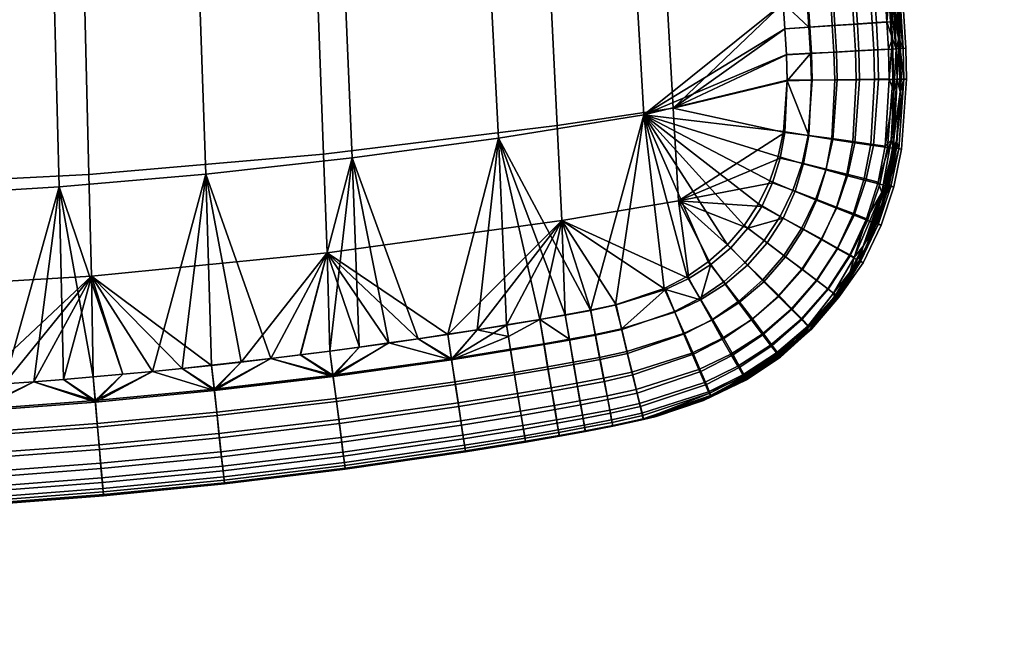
# Model space of a CAD drawing. Header units: millimetres. Extents: x -339 to 339, y -344 to 316.
# Tile 82 of 122: x 84 to 289, y -326 to -196. Entities that reach past the tile are written whole.
import ezdxf

# ---------------------------------------------------------------- set-up
doc = ezdxf.new("R2010")
doc.units = ezdxf.units.MM
doc.header["$MEASUREMENT"] = 0
for name, color, linetype in [('kolecka', 250, 'Continuous'), ('sedak', 253, 'Continuous'), ('sesak doplnky', 211, 'Continuous')]:
    doc.layers.add(name, color=color, linetype=linetype)

msp = doc.modelspace()

# ---------------------------------------------------------------- meshes
at = {"layer": 'kolecka'}
mesh = msp.add_polyface(dxfattribs=at)
corners = [(25, -326, 52.5), (25, -288.43, 15.22), (25, -288.55, 45.05), (25, -285.89, 20.11), (25, -284.48, 24.99), (25, -291.91, 10.95), (25, -296, 7.6), (25, -284.52, 35.31), (25, -296.18, 52.61), (25, -291.91, 49.14), (25, -316.27, 56.53), (25, -286.05, 40.38), (25, -284, 30.05), (24.79, -285.03, 40.8), (24.79, -283.44, 35.53), (24.79, -287.63, 45.66), (24.79, -291.13, 49.92), (24.79, -295.57, 53.54), (24.79, -300.65, 56.18), (25, -301.06, 55.15), (288.85, -109.46, 24.78), (288.85, -105.42, 15.05), (288.85, -107.92, 19.71), (288.85, -109.98, 30.05), (288.85, -109.5, 35.11), (288.85, -97.98, 52.5), (288.85, -97.8, 7.48), (288.85, -88.03, 3.52), (288.85, -92.91, 4.94), (288.85, -77.71, 3.57), (288.85, -102.07, 10.95), (288.85, -60.41, 15.22), (288.85, -105.54, 44.87), (288.85, -108.08, 39.99), (288.85, -102.07, 49.14), (288.85, -88.24, 56.53), (288.85, -93.31, 54.99), (288.85, -60.53, 45.05), (288.85, -82.98, 57.05), (288.85, -77.92, 56.57), (288.85, -67.98, 7.6), (288.85, -72.64, 5.1), (288.85, -63.88, 10.95), (288.85, -68.15, 52.61), (288.85, -63.88, 49.14), (288.85, -73.04, 55.15), (288.85, -82.98, 3.05), (289.06, -77.49, 2.48), (289.06, -82.98, 1.94), (289.06, -67.36, 6.68), (289.06, -72.22, 4.08), (289.06, -63.1, 10.17), (289.06, -59.49, 14.62), (289.06, -63.1, 49.92), (289.06, -59.61, 45.66)]
mesh.append_faces([[corners[k] for k in face] for face in [(0, 1, 2, 2), (1, 3, 4, 4), (5, 1, 6, 6), (4, 7, 1, 1), (8, 2, 9, 9), (8, 10, 2, 2), (7, 11, 2, 2), (2, 1, 7, 7), (7, 4, 12, 12), (13, 11, 7, 14), (15, 2, 11, 13), (2, 15, 16, 9), (9, 16, 17, 8), (18, 19, 8, 17), (20, 21, 22, 22), (23, 24, 20, 20), (21, 20, 25, 25), (26, 27, 28, 28), (29, 26, 21, 21), (26, 30, 21, 21), (31, 21, 25, 25), (32, 24, 33, 33), (32, 34, 25, 25), (32, 20, 24, 24), (35, 25, 36, 36), (25, 20, 32, 32), (25, 35, 37, 37), (38, 39, 35, 35), (26, 29, 27, 27), (21, 40, 29, 29), (29, 40, 41, 41), (31, 40, 21, 21), (25, 37, 31, 31), (42, 40, 31, 31), (43, 44, 37, 37), (43, 39, 45, 45), (35, 39, 43, 43), (43, 37, 35, 35), (46, 27, 29, 29), (47, 48, 46, 29), (49, 50, 41, 40), (51, 49, 40, 42), (50, 47, 29, 41), (52, 51, 42, 31), (37, 44, 53, 54)]])
at = {"layer": 'sedak'}
mesh = msp.add_polyface(dxfattribs=at)
corners = [(48.12, -142.33, 463.53), (96.18, -141.73, 461.98), (95.18, -99.15, 463.13), (47.61, -99.15, 464.58), (48.63, -187.05, 461.25), (97.19, -185.4, 459.81), (49.16, -231.01, 456.87), (98.23, -228.48, 455.83), (49.42, -252.58, 453.3), (98.76, -249.68, 452.62), (0, -99.15, 465.01), (0, -120.42, 464.64), (117.66, -268.92, 448.16), (123.83, -268.27, 448.13), (80.58, -272.15, 448.34), (86.77, -271.7, 448.32), (99.14, -270.69, 448.26), (105.31, -270.13, 448.23), (74.39, -272.57, 448.37), (0, -142.51, 464.02), (0, -165.03, 463.06), (0, -209.76, 459.85), (0, -231.85, 457.21), (0, -253.55, 453.52), (0, -187.59, 461.7), (24.81, -274.72, 448.49), (89.96, -150.81, 395.78), (88.95, -110.7, 395.7), (118.57, -109.04, 396.25), (119.91, -148.83, 396.32), (90.99, -190.95, 396.41), (121.26, -188.64, 396.87), (92.03, -231.06, 397.85), (122.63, -228.43, 398.12), (59.99, -152.23, 395.39), (59.31, -111.88, 395.31), (60.68, -192.6, 396.08), (61.38, -232.94, 397.65), (30, -153.08, 395.16), (29.66, -112.6, 395.08), (30.35, -193.59, 395.89), (30.7, -234.07, 397.54), (111.49, -269.54, 400), (105.31, -270.13, 400), (80.58, -272.15, 400), (74.39, -272.57, 400), (49.61, -273.92, 400), (43.42, -274.17, 400), (99.13, -270.68, 400), (92.95, -271.21, 400), (86.77, -271.7, 400), (68.2, -272.96, 400), (0, -153.36, 395.09), (0, -133.1, 395), (0, -214.19, 396.54), (0, -193.92, 395.82), (0, -254.73, 398.66), (24.81, -274.73, 400), (37.22, -274.39, 400), (0, -173.64, 395.35), (0, -112.83, 395), (0, -234.45, 397.5)]
mesh.append_faces([[corners[k] for k in face] for face in [(0, 1, 2, 3), (4, 5, 1, 0), (6, 7, 5, 4), (8, 9, 7, 6), (3, 10, 11, 11), (0, 3, 11, 11), (12, 13, 9, 9), (14, 15, 9, 9), (16, 17, 9, 9), (8, 18, 9, 9), (4, 0, 19, 20), (11, 19, 0, 0), (6, 4, 21, 22), (8, 6, 22, 23), (4, 20, 24, 24), (4, 24, 21, 21), (25, 8, 23, 23), (26, 27, 28, 29), (30, 26, 29, 31), (32, 30, 31, 33), (34, 35, 27, 26), (36, 34, 26, 30), (37, 36, 30, 32), (38, 39, 35, 34), (40, 38, 34, 36), (41, 40, 36, 37), (33, 42, 43, 32), (32, 44, 45, 37), (37, 46, 47, 41), (32, 43, 48, 48), (32, 49, 50, 50), (32, 50, 44, 44), (49, 32, 48, 48), (37, 45, 51, 51), (38, 52, 53, 39), (41, 54, 55, 40), (56, 41, 57, 57), (47, 58, 41, 41), (59, 38, 40, 40), (39, 53, 60, 60), (38, 59, 52, 52), (40, 55, 59, 59), (41, 61, 54, 54), (41, 56, 61, 61)]])
mesh = msp.add_polyface(dxfattribs=at)
corners = [(191.98, -139.23, 454.44), (215.75, -138.31, 451.18), (213.54, -99.15, 451.72), (190.02, -99.15, 455.32), (193.89, -178.71, 453.15), (217.88, -176.32, 450.29), (195.85, -218.31, 451.01), (220.05, -214.7, 448.78), (144.17, -140.7, 459.11), (142.68, -99.15, 460.26), (145.64, -182.63, 457.24), (147.16, -224.25, 454), (147.93, -244.85, 451.43), (196.83, -238.08, 449.4), (96.18, -141.73, 461.98), (95.18, -99.15, 463.13), (97.19, -185.4, 459.81), (98.23, -228.48, 455.83), (98.76, -249.68, 452.62), (179.16, -260.86, 447.65), (185.29, -259.87, 447.56), (208.13, -255.69, 447.01), (218.44, -252.46, 446.72), (202.84, -256.82, 447.16), (197.52, -257.79, 447.3), (192.21, -258.71, 447.42), (173.03, -261.82, 447.74), (166.9, -262.74, 447.81), (130, -267.58, 448.09), (136.16, -266.86, 448.05), (123.83, -268.27, 448.13), (179.68, -143.18, 397.85), (177.74, -104.32, 397.81), (207.27, -101.26, 398.83), (209.48, -139.52, 398.85), (181.62, -182.06, 398.17), (211.69, -177.79, 399.02), (183.59, -220.93, 398.9), (213.92, -216.06, 399.41), (149.81, -146.29, 397.01), (148.18, -106.91, 396.95), (151.47, -185.68, 397.45), (153.15, -225.05, 398.47), (119.91, -148.83, 396.32), (118.57, -109.04, 396.25), (121.26, -188.64, 396.87), (122.63, -228.43, 398.12), (185.28, -259.85, 400), (192.21, -258.69, 400), (173.03, -261.8, 400), (166.9, -262.72, 400), (202.79, -256.8, 400), (197.51, -257.77, 400), (142.31, -266.09, 400), (136.15, -266.84, 400), (179.16, -260.84, 400), (160.76, -263.61, 400), (154.61, -264.47, 400), (148.46, -265.3, 400), (129.99, -267.57, 400), (123.83, -268.26, 400)]
mesh.append_faces([[corners[k] for k in face] for face in [(0, 1, 2, 3), (4, 5, 1, 0), (6, 7, 5, 4), (8, 0, 3, 9), (10, 4, 0, 8), (11, 6, 4, 10), (12, 13, 6, 11), (14, 8, 9, 15), (16, 10, 8, 14), (17, 11, 10, 16), (18, 12, 11, 17), (19, 20, 13, 13), (21, 22, 13, 13), (13, 23, 21, 21), (13, 24, 23, 23), (13, 25, 24, 24), (25, 13, 20, 20), (26, 19, 13, 13), (27, 26, 12, 12), (28, 29, 12, 12), (12, 18, 30, 28), (12, 26, 13, 13), (31, 32, 33, 34), (35, 31, 34, 36), (37, 35, 36, 38), (39, 40, 32, 31), (41, 39, 31, 35), (42, 41, 35, 37), (43, 44, 40, 39), (45, 43, 39, 41), (46, 45, 41, 42), (47, 37, 48, 48), (37, 49, 50, 42), (51, 37, 38, 38), (51, 52, 37, 37), (37, 52, 48, 48), (42, 53, 54, 46), (37, 47, 55, 55), (37, 55, 49, 49), (42, 50, 56, 56), (42, 56, 57, 57), (42, 58, 53, 53), (46, 59, 60, 60), (59, 46, 54, 54), (58, 42, 57, 57)]])
mesh = msp.add_polyface(dxfattribs=at)
corners = [(253.74, -197.46, 401.13), (248.55, -197.8, 400.25), (248.19, -192.25, 400.26), (253.37, -191.76, 401.15), (253.21, -197.46, 444.32), (257.69, -197.16, 442.17), (257.34, -191.71, 442.16), (252.87, -192.05, 444.33), (248.34, -197.79, 445.63), (247.99, -192.4, 445.68), (254.05, -202.96, 401.11), (248.87, -203.22, 400.24), (253.54, -202.98, 444.29), (258.01, -202.74, 442.17), (248.67, -203.25, 445.57), (254.21, -208.78, 401.09), (249.03, -208.82, 400.22), (248.86, -208.85, 445.51), (253.73, -208.76, 444.26), (253.29, -221.18, 401.01), (248.2, -220.36, 400.17), (253.09, -221.01, 444.24), (257.48, -221.61, 442.19), (258.19, -208.69, 442.17), (248.29, -220.38, 445.43), (251.88, -227.54, 400.97), (246.92, -226.17, 400.14), (256.39, -228.76, 402.84), (257.9, -221.89, 402.88), (251.92, -227.36, 444.27), (256.21, -228.42, 442.24), (247.22, -226.23, 445.44), (242.95, -192.77, 400), (242.41, -184.43, 400), (243.63, -203.49, 400), (243.3, -198.14, 400), (243.04, -219.53, 399.97), (243.8, -208.85, 400), (241.89, -224.76, 399.96), (242.95, -192.75, 446.5), (243.83, -208.94, 446.22), (243.3, -219.74, 446.09), (242.34, -225.06, 446.06), (243.3, -198.13, 446.41), (243.63, -203.53, 446.31), (242.41, -184.42, 446.62), (220.05, -214.7, 448.78), (217.88, -176.32, 450.29), (213.92, -216.06, 399.41), (240.15, -229.83, 399.94), (237.79, -234.64, 399.93), (211.69, -177.79, 399.02)]
mesh.append_faces([[corners[k] for k in face] for face in [(0, 1, 2, 3), (4, 5, 6, 7), (8, 4, 7, 9), (10, 11, 1, 0), (12, 13, 5, 4), (14, 12, 4, 8), (15, 16, 11, 10), (17, 18, 12, 14), (19, 20, 16, 15), (21, 22, 23, 18), (24, 21, 18, 17), (25, 26, 20, 19), (27, 25, 19, 28), (29, 30, 22, 21), (31, 29, 21, 24), (2, 32, 33, 33), (34, 35, 1, 11), (36, 37, 16, 20), (20, 26, 38, 36), (37, 34, 11, 16), (35, 32, 2, 1), (39, 8, 9, 9), (40, 17, 14, 14), (31, 24, 41, 42), (40, 24, 17, 17), (14, 8, 43, 44), (44, 40, 14, 14), (45, 39, 9, 9), (8, 39, 43, 43), (41, 24, 40, 40), (39, 46, 43, 43), (40, 44, 46, 46), (44, 43, 46, 46), (45, 47, 39, 39), (47, 46, 39, 39), (40, 46, 41, 41), (34, 48, 35, 35), (37, 48, 34, 34), (48, 36, 38, 38), (48, 37, 36, 36), (35, 48, 32, 32), (48, 38, 49, 49), (49, 50, 48, 48), (32, 48, 51, 51)]])
mesh = msp.add_polyface(dxfattribs=at)
corners = [(258.43, -197.15, 403.02), (253.74, -197.46, 401.13), (253.37, -191.76, 401.15), (258.06, -191.34, 403.04), (262.39, -196.88, 406.05), (262.01, -191, 406.07), (265.35, -196.68, 410.03), (264.98, -190.78, 410.03), (261.53, -196.91, 439.1), (264.6, -196.7, 435.15), (264.25, -191.12, 435.11), (261.18, -191.4, 439.07), (257.69, -197.16, 442.17), (257.34, -191.71, 442.16), (258.74, -202.72, 403), (254.05, -202.96, 401.11), (262.69, -202.51, 406.03), (265.65, -202.35, 410.02), (261.84, -202.53, 439.12), (264.91, -202.37, 435.19), (258.01, -202.74, 442.17), (258.89, -208.74, 402.97), (254.21, -208.78, 401.09), (262.84, -208.7, 406.01), (265.8, -208.66, 410), (262.03, -208.64, 439.14), (265.09, -208.61, 435.21), (258.19, -208.69, 442.17), (253.73, -208.76, 444.26), (253.54, -202.98, 444.29), (257.9, -221.89, 402.88), (253.29, -221.18, 401.01), (261.8, -222.47, 405.93), (264.74, -222.88, 409.94), (261.24, -222.14, 439.19), (264.23, -222.59, 435.27), (257.48, -221.61, 442.19), (265.87, -190.73, 411.82), (266.25, -196.62, 411.82), (266.54, -202.3, 411.82), (266.49, -190.03, 413.5), (265.84, -179.91, 413.5), (266.7, -208.65, 411.81), (265.78, -223.02, 412.11), (267.1, -200.16, 413.5), (267.32, -211.24, 413.5), (266.61, -221.61, 413.75), (264.27, -230.77, 412.46), (265.46, -221.34, 433.27), (266.02, -211.15, 433.5), (265.1, -190.45, 433.5), (264.43, -180.78, 433.5), (265.74, -200.23, 433.5), (262.76, -230.11, 435.32)]
mesh.append_faces([[corners[k] for k in face] for face in [(0, 1, 2, 3), (4, 0, 3, 5), (6, 4, 5, 7), (8, 9, 10, 11), (12, 8, 11, 13), (14, 15, 1, 0), (16, 14, 0, 4), (17, 16, 4, 6), (18, 19, 9, 8), (20, 18, 8, 12), (21, 22, 15, 14), (23, 21, 14, 16), (24, 23, 16, 17), (25, 26, 19, 18), (27, 25, 18, 20), (28, 27, 20, 29), (30, 31, 22, 21), (32, 30, 21, 23), (33, 32, 23, 24), (34, 35, 26, 25), (36, 34, 25, 27), (37, 38, 6, 7), (17, 6, 38, 39), (38, 37, 40, 40), (41, 37, 7, 7), (42, 43, 33, 24), (39, 42, 24, 17), (42, 39, 44, 44), (44, 39, 38, 38), (45, 43, 42, 42), (44, 38, 40, 40), (44, 45, 42, 42), (40, 37, 41, 41), (45, 46, 43, 43), (46, 47, 43, 43), (48, 49, 35, 35), (10, 50, 51, 51), (50, 9, 52, 52), (10, 9, 50, 50), (52, 26, 49, 49), (52, 9, 19, 19), (49, 26, 35, 35), (53, 48, 35, 35), (26, 52, 19, 19)]])
mesh = msp.add_polyface(dxfattribs=at)
corners = [(223.33, -250.14, 446.58), (225.75, -254.59, 446.02), (227.89, -247.25, 446.44), (218.44, -252.46, 446.72), (233.73, -254.92, 400.95), (230.57, -250.86, 400.12), (235.07, -246.83, 400.1), (238.73, -250.45, 400.92), (230.87, -251.34, 445.9), (233.72, -255.24, 444.81), (238.92, -250.83, 444.67), (235.55, -247.37, 445.77), (228.24, -258.69, 400.99), (225.61, -254.27, 400.15), (230.58, -262.69, 402.9), (236.56, -258.61, 402.85), (230.21, -262.67, 442.93), (232.05, -265.92, 439.93), (238.56, -261.75, 439.84), (236.33, -258.77, 442.82), (228.08, -258.83, 444.92), (222.42, -261.73, 401.04), (220.33, -257.03, 400.18), (224.29, -265.97, 402.96), (222.21, -261.64, 445.01), (223.9, -265.7, 442.99), (220.36, -257.16, 446.14), (210.54, -265.79, 401.11), (209.3, -260.79, 400.23), (209.29, -260.65, 446.35), (210.4, -265.38, 445.13), (231.33, -243.16, 399.93), (234.83, -239.1, 399.93), (239, -242.26, 400.09), (218.17, -252.23, 399.97), (222.92, -249.75, 399.96), (208.02, -255.65, 400), (227.34, -246.72, 399.94), (232.02, -243.76, 446.32), (239.61, -242.74, 445.65), (235.6, -239.7, 446.21), (208.13, -255.69, 447.01), (196.83, -238.08, 449.4), (221.15, -233.96, 447.73), (220.05, -214.7, 448.78), (195.85, -218.31, 451.01), (240.77, -230.23, 446.08), (242.34, -225.06, 446.06), (243.3, -219.74, 446.09), (238.53, -235.16, 446.13), (213.92, -216.06, 399.41), (237.79, -234.64, 399.93), (202.79, -256.8, 400)]
mesh.append_faces([[corners[k] for k in face] for face in [(0, 1, 2, 2), (0, 3, 1, 1), (4, 5, 6, 7), (8, 9, 10, 11), (12, 13, 5, 4), (14, 12, 4, 15), (16, 17, 18, 19), (20, 16, 19, 9), (1, 20, 9, 8), (21, 22, 13, 12), (23, 21, 12, 14), (24, 25, 16, 20), (26, 24, 20, 1), (27, 28, 22, 21), (29, 30, 24, 26), (31, 32, 33, 6), (34, 35, 13, 22), (36, 34, 22, 28), (37, 31, 6, 5), (5, 13, 35, 37), (8, 11, 38, 2), (11, 39, 40, 38), (3, 26, 1, 1), (3, 29, 26, 26), (2, 1, 8, 8), (41, 29, 3, 3), (42, 43, 44, 45), (46, 47, 43, 43), (47, 48, 43, 43), (0, 43, 42, 42), (48, 44, 43, 43), (49, 46, 43, 43), (43, 38, 40, 40), (2, 43, 0, 0), (38, 43, 2, 2), (40, 49, 43, 43), (42, 3, 0, 0), (50, 32, 31, 31), (32, 50, 51, 51), (50, 37, 35, 35), (35, 34, 50, 50), (37, 50, 31, 31), (36, 52, 50, 50), (34, 36, 50, 50)]])
mesh = msp.add_polyface(dxfattribs=at)
corners = [(260.21, -229.76, 405.89), (256.39, -228.76, 402.84), (257.9, -221.89, 402.88), (261.8, -222.47, 405.93), (263.09, -230.49, 409.91), (264.74, -222.88, 409.94), (259.86, -229.35, 439.24), (262.76, -230.11, 435.32), (264.23, -222.59, 435.27), (261.24, -222.14, 439.19), (256.21, -228.42, 442.24), (257.48, -221.61, 442.19), (249.73, -233.79, 400.94), (244.97, -231.82, 400.12), (246.92, -226.17, 400.14), (251.88, -227.54, 400.97), (254.06, -235.54, 402.8), (257.73, -237, 405.85), (260.51, -238.08, 409.89), (257.59, -236.65, 439.31), (260.34, -237.75, 435.39), (254.1, -235.28, 442.31), (249.99, -233.71, 444.32), (251.92, -227.36, 444.27), (245.47, -232, 445.47), (247.22, -226.23, 445.44), (246.8, -239.78, 400.91), (242.32, -237.23, 400.1), (250.86, -242.07, 402.78), (254.31, -244.01, 405.85), (256.93, -245.46, 409.9), (254.28, -243.82, 439.42), (256.84, -245.26, 435.49), (251.02, -242, 442.41), (247.17, -239.89, 444.41), (242.94, -237.57, 445.54), (243.11, -245.37, 400.91), (239, -242.26, 400.09), (246.83, -248.19, 402.79), (243.46, -245.66, 444.54), (246.96, -248.3, 442.54), (239.61, -242.74, 445.65), (237.79, -234.64, 399.93), (240.15, -229.83, 399.94), (234.83, -239.1, 399.93), (241.89, -224.76, 399.96), (265.78, -223.02, 412.11), (264.27, -230.77, 412.46), (261.85, -238.58, 412.99), (258.4, -246.26, 413.66), (264.39, -232.67, 414.29), (266.61, -221.61, 413.75), (260.27, -243.75, 415.17), (263.51, -232.27, 432.78), (265.46, -221.34, 433.27), (257.77, -245.78, 433.39), (259.66, -243.41, 431.94), (256.92, -248.81, 431.37), (242.34, -225.06, 446.06), (240.77, -230.23, 446.08), (235.6, -239.7, 446.21), (238.53, -235.16, 446.13)]
mesh.append_faces([[corners[k] for k in face] for face in [(0, 1, 2, 3), (4, 0, 3, 5), (6, 7, 8, 9), (10, 6, 9, 11), (12, 13, 14, 15), (16, 12, 15, 1), (17, 16, 1, 0), (18, 17, 0, 4), (19, 20, 7, 6), (21, 19, 6, 10), (22, 21, 10, 23), (24, 22, 23, 25), (26, 27, 13, 12), (28, 26, 12, 16), (29, 28, 16, 17), (30, 29, 17, 18), (31, 32, 20, 19), (33, 31, 19, 21), (34, 33, 21, 22), (35, 34, 22, 24), (36, 37, 27, 26), (38, 36, 26, 28), (39, 40, 33, 34), (41, 39, 34, 35), (42, 43, 13, 27), (44, 42, 27, 37), (43, 45, 14, 13), (4, 5, 46, 47), (47, 48, 18, 4), (48, 49, 30, 18), (48, 47, 50, 50), (47, 51, 50, 50), (48, 50, 52, 52), (49, 48, 52, 52), (53, 54, 7, 7), (53, 55, 56, 56), (57, 56, 55, 55), (55, 53, 20, 20), (53, 7, 20, 20), (24, 25, 58, 59), (32, 55, 20, 20), (60, 41, 35, 35), (35, 24, 59, 61), (35, 61, 60, 60)]])
mesh = msp.add_polyface(dxfattribs=at)
corners = [(204.8, -267.08, 401.14), (203.81, -262.01, 400.25), (209.3, -260.79, 400.23), (210.54, -265.79, 401.11), (203.79, -261.83, 446.44), (204.7, -266.61, 445.18), (210.4, -265.38, 445.13), (209.29, -260.65, 446.35), (199.32, -268.11, 401.17), (198.43, -263.01, 400.26), (198.39, -262.83, 446.53), (199.22, -267.63, 445.22), (193.98, -269.06, 401.19), (193.11, -263.95, 400.27), (193.06, -263.76, 446.6), (193.87, -268.57, 445.24), (186.99, -270.26, 401.21), (186.15, -265.12, 400.29), (186.11, -264.93, 446.68), (186.89, -269.75, 445.26), (173.8, -266.88, 446.76), (174.53, -271.7, 445.25), (197.51, -257.77, 400), (202.79, -256.8, 400), (185.68, -262.24, 400.09), (185.28, -259.85, 400), (192.21, -258.69, 400), (173.84, -267.09, 400.32), (179.16, -260.84, 400), (166.9, -262.72, 400), (173.03, -261.8, 400), (154.61, -264.47, 400), (160.76, -263.61, 400), (149.16, -270.59, 400.36), (142.31, -266.09, 400), (148.46, -265.3, 400), (208.02, -255.65, 400), (208.13, -255.69, 447.01), (202.84, -256.82, 447.16), (192.21, -258.71, 447.42), (185.29, -259.87, 447.56), (166.9, -262.74, 447.81), (160.76, -263.63, 447.86), (149.12, -270.34, 446.83), (197.52, -257.79, 447.3), (179.16, -260.86, 447.65), (173.03, -261.82, 447.74), (154.62, -264.49, 447.92), (142.32, -266.1, 448.01), (148.47, -265.31, 447.96), (147.93, -244.85, 451.43), (136.16, -266.86, 448.05), (122.63, -228.43, 398.12), (123.83, -268.26, 400), (117.66, -268.92, 400), (111.49, -269.54, 400)]
mesh.append_faces([[corners[k] for k in face] for face in [(0, 1, 2, 3), (4, 5, 6, 7), (8, 9, 1, 0), (10, 11, 5, 4), (12, 13, 9, 8), (14, 15, 11, 10), (16, 17, 13, 12), (18, 19, 15, 14), (20, 21, 19, 18), (22, 23, 1, 9), (24, 25, 26, 26), (26, 22, 9, 13), (27, 28, 24, 24), (29, 30, 27, 27), (30, 28, 27, 27), (24, 28, 25, 25), (31, 32, 33, 33), (34, 35, 33, 33), (35, 31, 33, 33), (32, 29, 27, 27), (13, 17, 24, 26), (23, 36, 2, 1), (24, 17, 27, 27), (33, 32, 27, 27), (4, 7, 37, 38), (39, 14, 10, 10), (40, 20, 18, 18), (20, 41, 42, 43), (18, 14, 39, 40), (10, 4, 38, 44), (39, 10, 44, 44), (40, 45, 20, 20), (45, 46, 20, 20), (47, 43, 42, 42), (20, 46, 41, 41), (48, 43, 49, 49), (47, 49, 43, 43), (50, 42, 41, 41), (50, 47, 42, 42), (50, 48, 49, 49), (50, 51, 48, 48), (47, 50, 49, 49), (52, 53, 54, 54), (55, 52, 54, 54)]])
mesh = msp.add_polyface(dxfattribs=at)
corners = [(99.13, -270.68, 400), (105.31, -270.13, 400), (99.59, -275.93, 400.43), (86.77, -271.7, 400), (92.95, -271.21, 400), (80.58, -272.15, 400), (74.73, -277.79, 400.45), (74.39, -272.57, 400), (111.49, -269.54, 400), (124.37, -273.25, 446.88), (117.66, -268.92, 448.16), (111.49, -269.55, 448.2), (99.56, -275.62, 446.94), (74.71, -277.46, 446.99), (86.77, -271.7, 448.32), (105.31, -270.13, 448.23), (99.14, -270.69, 448.26), (92.95, -271.21, 448.29), (80.58, -272.15, 448.34), (74.39, -272.57, 448.37), (49.82, -278.76, 447.03), (62.01, -273.31, 448.41), (55.81, -273.63, 448.42), (68.2, -272.96, 448.39), (98.76, -249.68, 452.62), (49.42, -252.58, 453.3), (43.42, -274.17, 448.45), (49.61, -273.91, 448.44), (37.22, -274.38, 448.47), (24.81, -274.72, 448.49), (31.02, -274.57, 448.48), (0, -253.55, 453.52), (18.61, -274.84, 448.49), (6.2, -274.97, 448.5), (12.41, -274.92, 448.5), (0, -274.99, 448.5), (61.38, -232.94, 397.65), (68.2, -272.96, 400), (62.01, -273.31, 400), (55.81, -273.63, 400), (49.61, -273.92, 400), (30.7, -234.07, 397.54), (37.22, -274.39, 400), (31.01, -274.58, 400), (24.81, -274.73, 400), (18.61, -274.85, 400), (12.41, -274.93, 400), (0, -254.73, 398.66), (6.2, -274.98, 400), (0, -275, 400), (-6.2, -274.97, 448.5), (-6.2, -274.98, 400)]
mesh.append_faces([[corners[k] for k in face] for face in [(0, 1, 2, 2), (3, 4, 2, 2), (4, 0, 2, 2), (5, 6, 7, 7), (6, 5, 3, 3), (2, 1, 8, 8), (9, 10, 11, 12), (13, 12, 14, 14), (15, 12, 11, 11), (12, 15, 16, 16), (12, 17, 14, 14), (17, 12, 16, 16), (13, 18, 19, 19), (20, 21, 22, 22), (23, 13, 19, 19), (18, 13, 14, 14), (24, 11, 10, 10), (24, 15, 11, 11), (24, 17, 16, 16), (24, 14, 17, 17), (24, 19, 18, 18), (19, 25, 23, 23), (23, 25, 21, 21), (25, 22, 21, 21), (25, 26, 27, 27), (25, 28, 26, 26), (27, 22, 25, 25), (25, 29, 30, 30), (31, 32, 29, 29), (31, 33, 34, 34), (31, 35, 33, 33), (34, 32, 31, 31), (30, 28, 25, 25), (36, 37, 38, 38), (36, 39, 40, 40), (39, 36, 38, 38), (41, 42, 43, 43), (41, 43, 44, 44), (45, 46, 47, 47), (46, 48, 47, 47), (47, 44, 45, 45), (48, 49, 47, 47), (31, 50, 35, 35), (51, 47, 49, 49)]])
mesh = msp.add_polyface(dxfattribs=at)
corners = [(249.98, -250.58, 405.86), (246.83, -248.19, 402.79), (250.86, -242.07, 402.78), (254.31, -244.01, 405.85), (252.37, -252.39, 409.94), (256.93, -245.46, 409.9), (249.92, -250.55, 439.56), (252.26, -252.31, 435.63), (256.84, -245.26, 435.49), (254.28, -243.82, 439.42), (246.96, -248.3, 442.54), (251.02, -242, 442.41), (238.73, -250.45, 400.92), (235.07, -246.83, 400.1), (239, -242.26, 400.09), (243.11, -245.37, 400.91), (242.03, -253.74, 402.81), (244.82, -256.53, 405.9), (246.91, -258.66, 410), (248.35, -260.14, 415.08), (254.02, -253.64, 415), (244.61, -256.59, 439.71), (246.68, -258.66, 435.77), (241.99, -253.95, 442.69), (238.92, -250.83, 444.67), (243.46, -245.66, 444.54), (235.55, -247.37, 445.77), (239.61, -242.74, 445.65), (236.56, -258.61, 402.85), (233.73, -254.92, 400.95), (238.93, -261.74, 405.96), (240.7, -264.12, 410.07), (241.89, -265.78, 415.17), (240.33, -264.08, 435.9), (241.6, -265.69, 431.17), (248.13, -260.09, 431.05), (238.56, -261.75, 439.84), (236.33, -258.77, 442.82), (233.72, -255.24, 444.81), (234.92, -270.42, 415.24), (233.96, -268.65, 410.13), (233.52, -268.47, 435.99), (234.58, -270.24, 431.25), (258.4, -246.26, 413.66), (257.43, -249.09, 415.75), (254.07, -254.17, 416.43), (245.96, -263.26, 418.01), (250.23, -258.92, 417.18), (260.27, -243.75, 415.17), (235.19, -270.97, 418.12), (236.46, -270.48, 419.83), (245.67, -263.09, 429.13), (249.88, -258.73, 429.96), (234.9, -270.75, 429.01), (236.3, -270.31, 427.32), (253.43, -253.2, 432.54), (253.65, -253.95, 430.71), (257.77, -245.78, 433.39), (256.92, -248.81, 431.37)]
mesh.append_faces([[corners[k] for k in face] for face in [(0, 1, 2, 3), (4, 0, 3, 5), (6, 7, 8, 9), (10, 6, 9, 11), (12, 13, 14, 15), (16, 12, 15, 1), (17, 16, 1, 0), (18, 17, 0, 4), (19, 18, 4, 20), (21, 22, 7, 6), (23, 21, 6, 10), (24, 23, 10, 25), (26, 24, 25, 27), (28, 29, 12, 16), (30, 28, 16, 17), (31, 30, 17, 18), (32, 31, 18, 19), (33, 34, 35, 22), (36, 33, 22, 21), (37, 36, 21, 23), (38, 37, 23, 24), (39, 40, 31, 32), (41, 42, 34, 33), (43, 20, 4, 5), (44, 20, 43, 43), (45, 20, 44, 44), (46, 19, 47, 47), (45, 47, 19, 19), (32, 19, 46, 46), (45, 19, 20, 20), (48, 44, 43, 43), (49, 39, 32, 32), (49, 46, 50, 50), (32, 46, 49, 49), (51, 52, 35, 35), (51, 53, 54, 54), (53, 51, 34, 34), (55, 35, 56, 56), (35, 52, 56, 56), (34, 51, 35, 35), (55, 57, 8, 7), (58, 57, 55, 55), (7, 22, 35, 55), (58, 55, 56, 56)]])
mesh = msp.add_polyface(dxfattribs=at)
corners = [(232.53, -266.08, 406.02), (230.58, -262.69, 402.9), (236.56, -258.61, 402.85), (238.93, -261.74, 405.96), (233.96, -268.65, 410.13), (240.7, -264.12, 410.07), (232.05, -265.92, 439.93), (233.52, -268.47, 435.99), (240.33, -264.08, 435.9), (238.56, -261.75, 439.84), (225.83, -269.54, 406.08), (224.29, -265.97, 402.96), (226.96, -272.23, 410.19), (227.7, -274.07, 415.29), (234.92, -270.42, 415.24), (226.54, -271.86, 436.02), (227.39, -273.76, 431.28), (234.58, -270.24, 431.25), (225.36, -269.14, 439.98), (223.9, -265.7, 442.99), (230.21, -262.67, 442.93), (211.64, -270.28, 403.04), (210.54, -265.79, 401.11), (222.42, -261.73, 401.04), (212.56, -274.04, 406.15), (213.23, -276.85, 410.24), (213.68, -278.75, 415.31), (213.85, -279.56, 420.58), (213, -276.22, 435.99), (213.5, -278.27, 431.25), (212.29, -273.32, 439.98), (211.42, -269.67, 443.04), (210.4, -265.38, 445.13), (222.21, -261.64, 445.01), (205.69, -271.62, 403.07), (204.8, -267.08, 401.14), (206.43, -275.42, 406.18), (206.97, -278.26, 410.25), (207.33, -280.16, 415.3), (207.48, -280.97, 420.55), (207.21, -279.65, 431.2), (207.44, -280.8, 425.96), (213.79, -279.39, 426), (206.8, -277.58, 435.95), (206.24, -274.64, 439.96), (205.53, -270.95, 443.05), (204.7, -266.61, 445.18), (227.97, -274.79, 419.47), (235.19, -270.97, 418.12), (236.46, -270.48, 419.83), (226.37, -275.62, 421.73), (227.78, -274.56, 427.67), (236.3, -270.31, 427.32), (234.9, -270.75, 429.01), (241.6, -265.69, 431.17), (226.33, -275.49, 425.43), (216.48, -278.9, 423.57)]
mesh.append_faces([[corners[k] for k in face] for face in [(0, 1, 2, 3), (4, 0, 3, 5), (6, 7, 8, 9), (10, 11, 1, 0), (12, 10, 0, 4), (13, 12, 4, 14), (15, 16, 17, 7), (18, 15, 7, 6), (19, 18, 6, 20), (21, 22, 23, 11), (24, 21, 11, 10), (25, 24, 10, 12), (26, 25, 12, 13), (13, 27, 26, 26), (28, 29, 16, 15), (30, 28, 15, 18), (31, 30, 18, 19), (32, 31, 19, 33), (34, 35, 22, 21), (36, 34, 21, 24), (37, 36, 24, 25), (38, 37, 25, 26), (39, 38, 26, 27), (40, 41, 42, 29), (43, 40, 29, 28), (44, 43, 28, 30), (45, 44, 30, 31), (46, 45, 31, 32), (47, 48, 49, 49), (47, 27, 13, 13), (50, 47, 49, 49), (13, 14, 48, 47), (50, 27, 47, 47), (51, 52, 53, 53), (54, 17, 53, 53), (17, 16, 53, 53), (52, 51, 55, 55), (42, 41, 39, 27), (27, 50, 56, 56), (42, 56, 55, 55), (53, 16, 51, 51), (16, 29, 42, 51), (27, 56, 42, 42), (42, 55, 51, 51)]])
mesh = msp.add_polyface(dxfattribs=at)
corners = [(174.63, -272.25, 401.26), (173.84, -267.09, 400.32), (186.15, -265.12, 400.29), (186.99, -270.26, 401.21), (149.84, -275.78, 401.33), (149.16, -270.59, 400.36), (150.45, -280.42, 403.26), (175.34, -276.87, 403.19), (150.95, -284.31, 406.28), (175.93, -280.73, 406.24), (151.33, -287.2, 410.22), (176.36, -283.59, 410.24), (151.58, -289.13, 415.09), (176.65, -285.52, 415.19), (151.68, -289.92, 420.16), (176.77, -286.32, 420.33), (151.65, -289.71, 425.43), (176.73, -286.12, 425.66), (151.49, -288.5, 430.58), (176.55, -284.94, 430.86), (151.2, -286.35, 435.32), (176.22, -282.82, 435.62), (150.81, -283.33, 439.43), (175.77, -279.84, 439.69), (150.32, -279.56, 442.73), (175.2, -276.09, 442.92), (149.75, -275.17, 445.17), (174.53, -271.7, 445.25), (149.12, -270.34, 446.83), (173.8, -266.88, 446.76), (124.97, -278.73, 401.39), (124.4, -273.54, 400.4), (125.48, -283.41, 403.32), (125.91, -287.32, 406.32), (126.22, -290.23, 410.21), (126.43, -292.17, 415.02), (126.51, -292.95, 420.04), (126.48, -292.73, 425.25), (126.34, -291.49, 430.36), (126.1, -289.31, 435.1), (125.77, -286.27, 439.23), (125.36, -282.47, 442.58), (124.89, -278.06, 445.12), (124.37, -273.25, 446.88), (101.21, -294.66, 414.98), (101.05, -292.71, 410.21), (101.28, -295.45, 419.95), (101.25, -295.21, 425.13), (101.14, -293.95, 430.22), (100.95, -291.74, 434.96), (129.99, -267.57, 400), (136.15, -266.84, 400), (117.66, -268.92, 400), (123.83, -268.26, 400), (111.49, -269.54, 400), (142.31, -266.09, 400), (99.59, -275.93, 400.43), (136.16, -266.86, 448.05), (130, -267.58, 448.09), (142.32, -266.1, 448.01), (117.66, -268.92, 448.16), (123.83, -268.27, 448.13)]
mesh.append_faces([[corners[k] for k in face] for face in [(0, 1, 2, 3), (4, 5, 1, 0), (6, 4, 0, 7), (8, 6, 7, 9), (10, 8, 9, 11), (12, 10, 11, 13), (14, 12, 13, 15), (16, 14, 15, 17), (18, 16, 17, 19), (20, 18, 19, 21), (22, 20, 21, 23), (24, 22, 23, 25), (26, 24, 25, 27), (28, 26, 27, 29), (30, 31, 5, 4), (32, 30, 4, 6), (33, 32, 6, 8), (34, 33, 8, 10), (35, 34, 10, 12), (36, 35, 12, 14), (37, 36, 14, 16), (38, 37, 16, 18), (39, 38, 18, 20), (40, 39, 20, 22), (41, 40, 22, 24), (42, 41, 24, 26), (43, 42, 26, 28), (44, 45, 34, 35), (46, 44, 35, 36), (47, 46, 36, 37), (48, 47, 37, 38), (49, 48, 38, 39), (50, 51, 31, 31), (52, 53, 31, 31), (54, 52, 31, 31), (53, 50, 31, 31), (51, 55, 5, 5), (51, 5, 31, 31), (56, 54, 31, 31), (43, 57, 58, 58), (59, 57, 28, 28), (60, 43, 61, 61), (58, 61, 43, 43), (57, 43, 28, 28)]])
mesh = msp.add_polyface(dxfattribs=at)
corners = [(200.11, -272.68, 403.1), (199.32, -268.11, 401.17), (204.8, -267.08, 401.14), (205.69, -271.62, 403.07), (200.78, -276.5, 406.19), (206.43, -275.42, 406.18), (201.27, -279.35, 410.25), (206.97, -278.26, 410.25), (201.6, -281.26, 415.29), (207.33, -280.16, 415.3), (201.73, -282.07, 420.52), (207.48, -280.97, 420.55), (201.7, -281.89, 425.91), (207.44, -280.8, 425.96), (201.49, -280.74, 431.15), (207.21, -279.65, 431.2), (201.13, -278.65, 435.9), (206.8, -277.58, 435.95), (200.61, -275.69, 439.92), (206.24, -274.64, 439.96), (199.97, -271.98, 443.04), (205.53, -270.95, 443.05), (199.22, -267.63, 445.22), (204.7, -266.61, 445.18), (194.76, -273.64, 403.12), (193.98, -269.06, 401.19), (195.4, -277.48, 406.21), (195.88, -280.33, 410.25), (196.2, -282.24, 415.27), (196.33, -283.05, 420.48), (196.3, -282.87, 425.86), (196.09, -281.71, 431.09), (195.73, -279.61, 435.85), (195.23, -276.65, 439.88), (194.6, -272.93, 443.03), (193.87, -268.57, 445.24), (187.75, -274.86, 403.14), (186.99, -270.26, 401.21), (188.37, -278.7, 406.22), (188.84, -281.56, 410.25), (189.15, -283.48, 415.24), (189.27, -284.28, 420.43), (189.23, -284.1, 425.79), (189.04, -282.93, 431.01), (188.69, -280.82, 435.77), (188.21, -277.85, 439.82), (187.6, -274.12, 443), (186.89, -269.75, 445.26), (175.34, -276.87, 403.19), (174.63, -272.25, 401.26), (175.93, -280.73, 406.24), (176.36, -283.59, 410.24), (176.65, -285.52, 415.19), (176.77, -286.32, 420.33), (176.73, -286.12, 425.66), (176.55, -284.94, 430.86), (176.22, -282.82, 435.62), (175.77, -279.84, 439.69), (175.2, -276.09, 442.92), (174.53, -271.7, 445.25)]
mesh.append_faces([[corners[k] for k in face] for face in [(0, 1, 2, 3), (4, 0, 3, 5), (6, 4, 5, 7), (8, 6, 7, 9), (10, 8, 9, 11), (12, 10, 11, 13), (14, 12, 13, 15), (16, 14, 15, 17), (18, 16, 17, 19), (20, 18, 19, 21), (22, 20, 21, 23), (24, 25, 1, 0), (26, 24, 0, 4), (27, 26, 4, 6), (28, 27, 6, 8), (29, 28, 8, 10), (30, 29, 10, 12), (31, 30, 12, 14), (32, 31, 14, 16), (33, 32, 16, 18), (34, 33, 18, 20), (35, 34, 20, 22), (36, 37, 25, 24), (38, 36, 24, 26), (39, 38, 26, 27), (40, 39, 27, 28), (41, 40, 28, 29), (42, 41, 29, 30), (43, 42, 30, 31), (44, 43, 31, 32), (45, 44, 32, 33), (46, 45, 33, 34), (47, 46, 34, 35), (48, 49, 37, 36), (50, 48, 36, 38), (51, 50, 38, 39), (52, 51, 39, 40), (53, 52, 40, 41), (54, 53, 41, 42), (55, 54, 42, 43), (56, 55, 43, 44), (57, 56, 44, 45), (58, 57, 45, 46), (59, 58, 46, 47)]])
mesh = msp.add_polyface(dxfattribs=at)
corners = [(100.04, -281.13, 401.44), (99.59, -275.93, 400.43), (124.4, -273.54, 400.4), (124.97, -278.73, 401.39), (100.45, -285.83, 403.37), (125.48, -283.41, 403.32), (100.79, -289.78, 406.36), (125.91, -287.32, 406.32), (101.05, -292.71, 410.21), (126.22, -290.23, 410.21), (100.68, -288.66, 439.1), (100.95, -291.74, 434.96), (126.1, -289.31, 435.1), (125.77, -286.27, 439.23), (100.35, -284.84, 442.5), (125.36, -282.47, 442.58), (99.97, -280.42, 445.09), (124.89, -278.06, 445.12), (99.56, -275.62, 446.94), (124.37, -273.25, 446.88), (75.07, -282.99, 401.47), (74.73, -277.79, 400.45), (75.38, -287.71, 403.41), (75.64, -291.69, 406.38), (75.83, -294.64, 410.22), (75.95, -296.61, 414.96), (101.21, -294.66, 414.98), (76, -297.4, 419.9), (101.28, -295.45, 419.95), (75.98, -297.15, 425.05), (101.25, -295.21, 425.13), (75.9, -295.87, 430.13), (101.14, -293.95, 430.22), (75.75, -293.63, 434.86), (75.55, -290.52, 439.02), (75.3, -286.67, 442.45), (75.01, -282.24, 445.09), (74.71, -277.46, 446.99), (50.06, -284.3, 401.5), (49.84, -279.1, 400.46), (50.27, -289.04, 403.44), (50.44, -293.05, 406.4), (50.57, -296.03, 410.23), (50.65, -298.01, 414.95), (50.69, -298.81, 419.87), (50.67, -298.56, 425), (50.62, -297.26, 430.07), (50.52, -294.99, 434.8), (50.38, -291.86, 438.97), (50.22, -287.98, 442.42), (50.03, -283.54, 445.09), (49.82, -278.76, 447.03), (68.2, -272.96, 400), (74.39, -272.57, 400), (62.01, -273.31, 400), (55.81, -273.63, 400), (49.61, -273.92, 400), (43.42, -274.17, 400), (86.77, -271.7, 400), (68.2, -272.96, 448.39), (62.01, -273.31, 448.41), (49.61, -273.91, 448.44), (43.42, -274.17, 448.45), (55.81, -273.63, 448.42)]
mesh.append_faces([[corners[k] for k in face] for face in [(0, 1, 2, 3), (4, 0, 3, 5), (6, 4, 5, 7), (8, 6, 7, 9), (10, 11, 12, 13), (14, 10, 13, 15), (16, 14, 15, 17), (18, 16, 17, 19), (20, 21, 1, 0), (22, 20, 0, 4), (23, 22, 4, 6), (24, 23, 6, 8), (25, 24, 8, 26), (27, 25, 26, 28), (29, 27, 28, 30), (31, 29, 30, 32), (33, 31, 32, 11), (34, 33, 11, 10), (35, 34, 10, 14), (36, 35, 14, 16), (37, 36, 16, 18), (38, 39, 21, 20), (40, 38, 20, 22), (41, 40, 22, 23), (42, 41, 23, 24), (43, 42, 24, 25), (44, 43, 25, 27), (45, 44, 27, 29), (46, 45, 29, 31), (47, 46, 31, 33), (48, 47, 33, 34), (49, 48, 34, 35), (50, 49, 35, 36), (51, 50, 36, 37), (52, 53, 21, 21), (54, 52, 21, 21), (54, 39, 55, 55), (56, 55, 39, 39), (57, 56, 39, 39), (58, 1, 21, 21), (54, 21, 39, 39), (37, 59, 60, 51), (51, 61, 62, 62), (61, 51, 63, 63)]])
at = {"layer": 'sesak doplnky'}
mesh = msp.add_polyface(dxfattribs=at)
corners = [(261.08, -87.72, 421.89), (260.61, -87.61, 415.62), (258.23, -51.92, 415.39), (258.68, -51.97, 421.6), (259.92, -87.98, 428.26), (257.49, -52.16, 427.91), (263.5, -123.54, 422.25), (263, -123.39, 415.89), (262.36, -123.86, 428.67), (265.66, -156.47, 422.61), (265.13, -156.24, 416.15), (264.55, -156.89, 429.1), (268.52, -202.19, 422.99), (267.99, -202.22, 416.38), (267.4, -202.24, 429.57), (268.67, -208.59, 423), (268.14, -208.62, 416.38), (267.57, -208.59, 429.6), (261.16, -105.04, 413.5), (260.57, -95.75, 413.5), (261.76, -114.36, 413.5), (262.37, -123.74, 413.5), (262.96, -133.08, 413.5), (259.97, -86.46, 413.5), (259.37, -77.16, 413.5), (258.76, -67.86, 413.5), (265.24, -170.19, 413.5), (265.84, -179.91, 413.5), (266.49, -190.03, 413.5), (267.1, -200.16, 413.5), (267.32, -211.24, 413.5), (263.53, -142.29, 413.5), (264.1, -151.47, 413.5), (264.66, -160.74, 413.5), (256.15, -68.71, 433.5), (261.73, -143.32, 433.5), (264.43, -180.78, 433.5), (258.93, -106.03, 433.5), (266.53, -202.29, 432.01), (266.71, -208.59, 432), (259.63, -115.38, 433.5), (260.34, -124.72, 433.5), (261.04, -134.04, 433.5), (256.84, -78.04, 433.5), (257.53, -87.37, 433.5), (258.23, -96.69, 433.5), (266.02, -211.15, 433.5), (265.46, -221.34, 433.27), (265.74, -200.23, 433.5), (263.09, -161.9, 433.5), (262.41, -152.6, 433.5), (263.76, -171.28, 433.5), (265.1, -190.45, 433.5)]
mesh.append_faces([[corners[k] for k in face] for face in [(0, 1, 2, 3), (4, 0, 3, 5), (6, 7, 1, 0), (8, 6, 0, 4), (9, 10, 7, 6), (11, 9, 6, 8), (12, 13, 10, 9), (14, 12, 9, 11), (15, 16, 13, 12), (17, 15, 12, 14), (18, 19, 1, 1), (20, 7, 21, 21), (21, 7, 22, 22), (20, 18, 7, 7), (23, 24, 1, 1), (24, 25, 1, 1), (1, 19, 23, 23), (26, 10, 27, 27), (28, 13, 29, 29), (28, 27, 13, 13), (30, 29, 16, 16), (31, 10, 32, 32), (32, 10, 33, 33), (33, 10, 26, 26), (7, 31, 22, 22), (10, 31, 7, 7), (13, 27, 10, 10), (1, 7, 18, 18), (13, 16, 29, 29), (4, 5, 34, 34), (11, 8, 35, 35), (14, 11, 36, 36), (8, 4, 37, 37), (17, 14, 38, 39), (8, 40, 41, 41), (42, 8, 41, 41), (8, 42, 35, 35), (40, 8, 37, 37), (43, 4, 34, 34), (44, 45, 4, 4), (43, 44, 4, 4), (45, 37, 4, 4), (46, 39, 38, 38), (47, 39, 46, 46), (48, 46, 38, 38), (49, 11, 50, 50), (51, 11, 49, 49), (52, 14, 36, 36), (38, 52, 48, 48), (51, 36, 11, 11), (11, 35, 50, 50), (38, 14, 52, 52)]])
mesh = msp.add_polyface(dxfattribs=at)
corners = [(267.66, -223.19, 423.02), (267.09, -223.17, 416.36), (268.14, -208.62, 416.38), (268.67, -208.59, 423), (266.62, -222.98, 429.64), (267.57, -208.59, 429.6), (266.02, -231.09, 423.03), (265.42, -231.02, 416.35), (265.06, -230.76, 429.68), (263.4, -239.08, 423.07), (262.78, -238.91, 416.35), (262.51, -238.66, 429.74), (258.86, -246.41, 429.83), (259.67, -246.91, 423.13), (264.39, -232.67, 414.29), (266.61, -221.61, 413.75), (267.32, -211.24, 413.5), (260.27, -243.75, 415.17), (259.08, -246.62, 416.39), (254.56, -254.05, 418.06), (254.07, -254.17, 416.43), (250.23, -258.92, 417.18), (248.9, -260.74, 419.18), (245.96, -263.26, 418.01), (242.39, -266.55, 420.46), (248.67, -260.6, 428), (242.23, -266.45, 426.72), (254.1, -253.71, 429.95), (236.46, -270.48, 419.83), (235.32, -271.29, 421.79), (226.37, -275.62, 421.73), (226.33, -275.49, 425.43), (235.22, -271.22, 425.37), (257.43, -249.09, 415.75), (216.48, -278.9, 423.57), (266.71, -208.59, 432), (265.94, -222.86, 431.69), (264.55, -230.61, 431.33), (259.66, -243.41, 431.94), (263.51, -232.27, 432.78), (245.67, -263.09, 429.13), (236.3, -270.31, 427.32), (253.65, -253.95, 430.71), (256.92, -248.81, 431.37), (249.88, -258.73, 429.96), (265.46, -221.34, 433.27)]
mesh.append_faces([[corners[k] for k in face] for face in [(0, 1, 2, 3), (4, 0, 3, 5), (6, 7, 1, 0), (8, 6, 0, 4), (9, 10, 7, 6), (11, 9, 6, 8), (12, 13, 9, 11), (14, 15, 1, 1), (2, 15, 16, 16), (17, 14, 10, 10), (1, 15, 2, 2), (7, 14, 1, 1), (9, 13, 18, 10), (18, 17, 10, 10), (13, 19, 18, 18), (7, 10, 14, 14), (18, 19, 20, 20), (21, 20, 19, 19), (22, 23, 21, 21), (24, 23, 22, 22), (19, 22, 21, 21), (24, 22, 25, 26), (22, 19, 27, 25), (23, 24, 28, 28), (28, 24, 29, 29), (30, 29, 31, 31), (28, 29, 30, 30), (29, 24, 26, 32), (20, 33, 18, 18), (33, 17, 18, 18), (31, 34, 30, 30), (4, 5, 35, 36), (36, 37, 8, 4), (37, 11, 8, 8), (11, 37, 38, 38), (37, 36, 39, 39), (26, 25, 40, 40), (19, 13, 12, 27), (31, 32, 41, 41), (26, 41, 32, 32), (29, 32, 31, 31), (41, 26, 40, 40), (42, 12, 43, 43), (27, 12, 42, 42), (38, 12, 11, 11), (42, 44, 27, 27), (44, 25, 27, 27), (25, 44, 40, 40), (38, 43, 12, 12), (35, 45, 36, 36), (45, 39, 36, 36), (37, 39, 38, 38)]])

doc.saveas('drawing.dxf')
